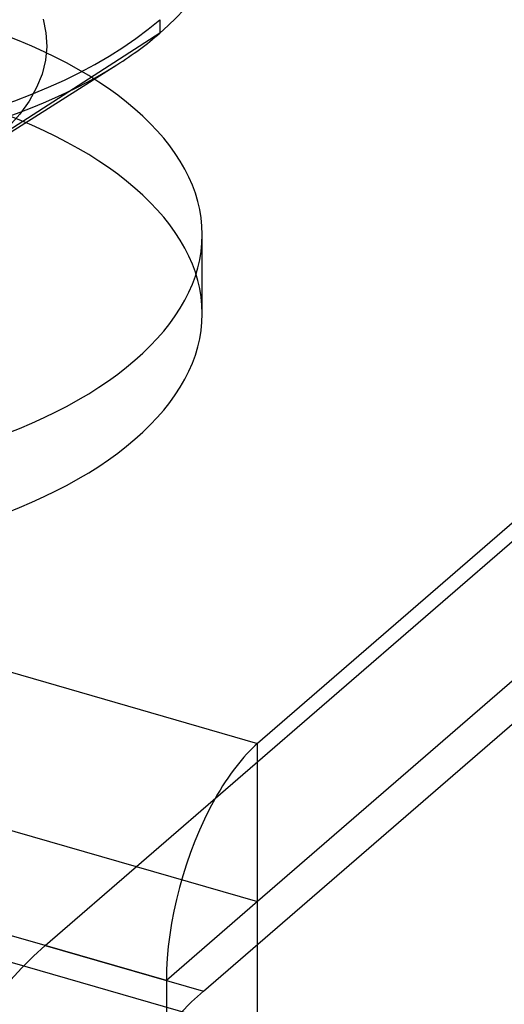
# Model space of a CAD drawing. Header units: millimetres. Extents: x -24 to 80, y -43 to 164.
# Tile 198 of 223: x 56.38 to 59.04, y 121.17 to 126.57. Entities that reach past the tile are written whole.
import ezdxf

# ---------------------------------------------------------------- set-up
doc = ezdxf.new("R2010")
doc.units = ezdxf.units.MM
doc.layers.add('MAIN-1', color=7, linetype='Continuous')
doc.layers.add('MAIN-2', color=7, linetype='Continuous')

msp = doc.modelspace()

# ---------------------------------------------------------------- linework, layer by layer
at = {"layer": 'MAIN-1'}
for p, q in [((77.8394, 140.0557), (57.6877, 122.6039)), ((56.5243, 121.4963), (77.9243, 140.0293)), ((57.3904, 121.2463), (78.7904, 139.7793)), ((57.1519, 126.5691), (57.1519, 126.4953)), ((56.0923, 125.799), (56.917, 126.322)), ((49.8935, 124.8539), (57.6877, 122.6039)), ((56.5243, 121.4963), (49.3935, 123.5548)), ((57.6877, 122.5039), (57.6877, 122.6039)), ((56.5243, 121.4963), (57.3904, 121.2463))]:
    msp.add_line(p, q, dxfattribs=at)
for centre, major_axis, ratio, start_param, end_param in [((54.6318, 127.2966), (-2.91, 0), 0.5, -0.000094, 2.617994), ((54.6318, 127.2228), (2.91, 0), 0.5, -0.523599, -0.000094), ((54.6318, 127.2228), (2.91, 0), 0.5, -0.667777, -0.523599), ((54.6318, 127.2228), (2.91, 0), 0.5, -2.473779, -0.667777), ((57.6877, 121.7378), (0.2774, 0.9608), 0.433013, 0.588003, 1.073315), ((56.5243, 119.3313), (-0.6934, -2.4019), 0.433013, -2.55359, -0.982794), ((57.3904, 119.0813), (0.6934, 2.4019), 0.433013, 0.588003, 2.158799)]:
    msp.add_ellipse(centre, major_axis=major_axis, ratio=ratio, start_param=start_param, end_param=end_param, dxfattribs=at)
at = {"layer": 'MAIN-2'}
for p, q in [((77.8394, 139.1897), (57.6877, 121.7378)), ((56.5131, 126.5712), (56.5284, 126.4971)), ((56.5284, 126.4971), (56.5326, 126.4221)), ((57.1519, 126.4953), (56.2511, 125.9154)), ((56.5326, 126.4221), (56.5255, 126.3465)), ((56.5255, 126.3465), (56.5071, 126.2713)), ((56.5071, 126.2713), (56.4774, 126.1968)), ((56.4774, 126.1968), (56.4365, 126.1233)), ((56.4365, 126.1233), (56.3848, 126.0515)), ((56.3848, 126.0515), (56.3229, 125.9821)), ((57.3843, 124.9583), (57.3843, 125.3913)), ((49.8935, 123.9878), (57.6877, 121.7378)), ((57.6877, 121.0148), (49.8935, 123.2648)), ((57.6877, 121.7378), (57.6877, 122.5039)), ((57.6877, 121.7378), (57.1877, 121.3048)), ((57.6877, 121.045), (57.6877, 121.7378)), ((57.1877, 121.3048), (56.5243, 121.4963)), ((57.1877, 121.3048), (57.1877, 120.612))]:
    msp.add_line(p, q, dxfattribs=at)
for centre, major_axis, ratio, start_param, end_param in [((54.6318, 125.3913), (-2.7525, 0), 0.5, -3.141561, -2.094395), ((54.6318, 124.9583), (2.7525, 0), 0.5, 0.000031, 1.047198), ((54.6318, 125.3913), (-2.7525, 0), 0.5, 1.047198, 3.141624), ((54.6318, 124.9583), (2.7525, 0), 0.5, -2.094395, 0.000031), ((57.6877, 121.7378), (0.2774, 0.9608), 0.433013, 1.073315, 2.158799)]:
    msp.add_ellipse(centre, major_axis=major_axis, ratio=ratio, start_param=start_param, end_param=end_param, dxfattribs=at)

doc.saveas('drawing.dxf')
